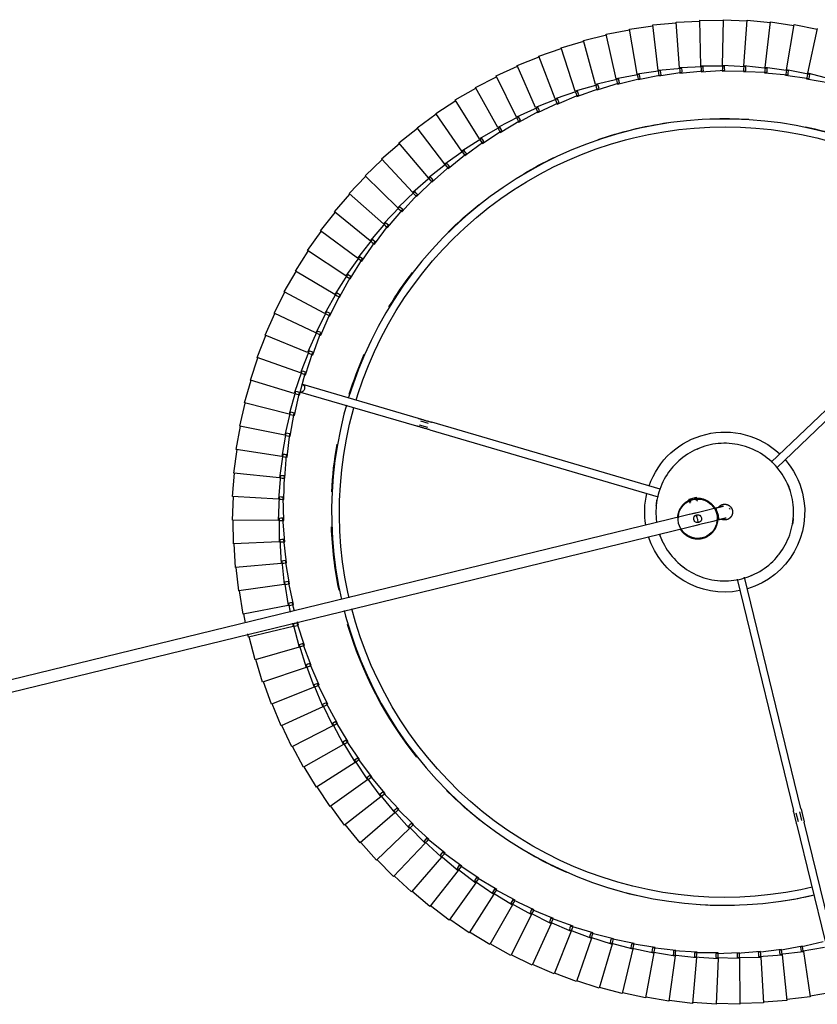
# Model space of a CAD drawing. Header units: millimetres. Extents: x 2868 to 11019, y -1415 to 7989.
# Tile 30 of 83: x 10410 to 10816, y 1608 to 2108. Entities that reach past the tile are written whole.
import ezdxf

# ---------------------------------------------------------------- set-up
doc = ezdxf.new("R2010")
doc.units = ezdxf.units.MM
doc.layers.add('E-LITE-EQPM', color=7, linetype='Continuous', lineweight=20)

# ---------------------------------------------------------------- blocks, each defined once
blk = doc.blocks.new('64314-7L   _Suspended_tensor - 64314-44-7L SAMBA Black_ribbon beige pendant lamp ø450-7L-575794-Planta_PDF Copy 1')
at = {"layer": 'E-LITE-EQPM', "color": 253, "lineweight": 25, "true_color": 0xaaaaaa}
for p, q in [((991.8, 0.32), (979.97, -1.72)), ((995, -22.79), (991.8, 0.32)), ((1003.78, 1.4), (991.87, -0.07)), ((1005.87, -21.84), (1003.78, 1.4)), ((1015.8, 1.89), (1003.83, 1)), ((1016.77, -21.42), (1015.8, 1.89)), ((1027.83, 1.81), (1015.83, 1.5)), ((1027.67, -21.52), (1027.83, 1.81)), ((1039.84, 1.16), (1027.83, 1.42)), ((1038.56, -22.14), (1039.84, 1.16)), ((1051.8, -0.07), (1039.82, 0.76)), ((968.07, -3.54), (956.49, -6.71)), ((973.47, -26.25), (968.07, -3.54)), ((979.89, -1.33), (968.17, -3.93)), ((984.19, -24.26), (979.89, -1.33)), ((1049.41, -23.28), (1051.8, -0.07)), ((1063.69, -1.88), (1051.77, -0.47)), ((1060.19, -24.95), (1063.69, -1.88)), ((1075.48, -4.25), (1063.64, -2.28)), ((944.82, -9.67), (933.59, -13.93)), ((952.37, -31.75), (944.82, -9.67)), ((956.37, -6.33), (944.95, -10.04)), ((962.85, -28.74), (956.37, -6.33)), ((933.44, -13.56), (922.43, -18.36)), ((942.04, -35.25), (933.44, -13.56)), ((922.26, -18), (911.49, -23.31)), ((931.89, -39.25), (922.26, -18)), ((911.3, -22.96), (900.8, -28.79)), ((921.94, -43.73), (911.3, -22.96)), ((972.47, -26.86), (984.19, -24.26)), ((983.17, -24.83), (995, -22.79)), ((983.31, -25.82), (983.17, -24.83)), ((984.26, -24.64), (984.45, -25.63)), ((993.95, -23.31), (1005.87, -21.84)), ((994.04, -24.31), (993.95, -23.31)), ((994.13, -25.3), (994.04, -24.31)), ((1006.12, -24.63), (994.13, -25.3)), ((995.05, -23.18), (995.19, -24.18)), ((995.19, -24.18), (995.38, -25.56)), ((1004.79, -22.31), (1016.77, -21.42)), ((1004.83, -23.31), (1004.79, -22.31)), ((1004.87, -24.31), (1004.83, -23.31)), ((1016.88, -24.21), (1004.87, -24.31)), ((1005.9, -22.23), (1005.99, -23.24)), ((1005.99, -23.24), (1006.12, -24.63)), ((1015.66, -22.84), (1015.67, -21.84)), ((1015.66, -23.83), (1015.66, -22.84)), ((1027.65, -24.31), (1015.66, -23.83)), ((1015.67, -21.84), (1027.67, -21.52)), ((1016.78, -21.81), (1016.82, -22.82)), ((1016.82, -22.82), (1016.88, -24.21)), ((1026.45, -23.88), (1026.5, -22.88)), ((1038.41, -24.93), (1026.45, -23.88)), ((1026.5, -22.88), (1026.56, -21.88)), ((1026.56, -21.88), (1038.56, -22.14)), ((1027.66, -22.92), (1027.65, -24.31)), ((1027.67, -21.91), (1027.66, -22.92)), ((1037.23, -24.44), (1037.33, -23.44)), ((1049.12, -26.06), (1037.23, -24.44)), ((1037.33, -23.44), (1037.43, -22.45)), ((1037.43, -22.45), (1049.41, -23.28)), ((1038.49, -23.54), (1038.41, -24.93)), ((1038.54, -22.53), (1038.49, -23.54)), ((1047.96, -25.51), (1048.11, -24.53)), ((1048.11, -24.53), (1048.26, -23.54)), ((1048.26, -23.54), (1060.19, -24.95)), ((1049.27, -24.67), (1049.12, -26.06)), ((1049.37, -23.67), (1049.27, -24.67)), ((132.84, -29.27), (1007.12, -242.25)), ((900.6, -28.45), (890.39, -34.77)), ((912.22, -48.68), (900.6, -28.45)), ((951.43, -32.46), (962.85, -28.74)), ((961.89, -29.41), (973.47, -26.25)), ((962.12, -30.38), (961.89, -29.41)), ((974.11, -28.96), (962.35, -31.35)), ((962.96, -29.12), (963.24, -30.08)), ((972.66, -27.85), (972.47, -26.86)), ((972.84, -28.83), (972.66, -27.85)), ((984.71, -27.01), (972.84, -28.83)), ((973.56, -26.62), (973.79, -27.6)), ((973.79, -27.6), (974.11, -28.96)), ((983.44, -26.81), (983.31, -25.82)), ((995.38, -25.56), (983.44, -26.81)), ((984.45, -25.63), (984.71, -27.01)), ((1059.77, -27.71), (1047.96, -25.51)), ((1058.64, -27.11), (1058.84, -26.13)), ((1070.32, -29.87), (1058.64, -27.11)), ((1058.84, -26.13), (1059.03, -25.15)), ((1059.03, -25.15), (1070.88, -27.13)), ((1059.98, -26.33), (1059.77, -27.71)), ((1060.13, -25.33), (1059.98, -26.33)), ((890.17, -34.44), (880.28, -41.25)), ((902.75, -54.09), (890.17, -34.44)), ((941.14, -36.01), (952.37, -31.75)), ((953.27, -34.39), (941.79, -37.9)), ((951.71, -33.42), (951.43, -32.46)), ((951.99, -34.38), (951.71, -33.42)), ((963.63, -31.43), (951.99, -34.38)), ((952.49, -32.12), (952.82, -33.07)), ((952.82, -33.07), (953.27, -34.39)), ((962.35, -31.35), (962.12, -30.38)), ((963.24, -30.08), (963.63, -31.43)), ((1056.75, -89.9), (1071.28, -30.24)), ((1075.17, -31.19), (1060.64, -90.84)), ((1005.7, -248.08), (131.95, -35.23)), ((921.12, -44.57), (931.89, -39.25)), ((931.03, -40.05), (942.04, -35.25)), ((931.4, -40.97), (931.03, -40.05)), ((943.07, -37.85), (931.76, -41.9)), ((932.05, -39.6), (932.46, -40.52)), ((941.46, -36.95), (941.14, -36.01)), ((941.79, -37.9), (941.46, -36.95)), ((942.18, -35.61), (942.55, -36.55)), ((942.55, -36.55), (943.07, -37.85)), ((880.04, -40.93), (870.49, -48.2)), ((893.56, -59.95), (880.04, -40.93)), ((911.45, -49.55), (921.94, -43.73)), ((921.54, -45.47), (921.12, -44.57)), ((933.04, -41.79), (921.95, -46.38)), ((922.12, -44.07), (922.58, -44.97)), ((922.58, -44.97), (923.22, -46.21)), ((931.76, -41.9), (931.4, -40.97)), ((932.46, -40.52), (933.04, -41.79)), ((870.24, -47.89), (861.05, -55.62)), ((884.65, -66.25), (870.24, -47.89)), ((902.02, -55), (912.22, -48.68)), ((911.9, -50.44), (911.45, -49.55)), ((923.22, -46.21), (912.36, -51.33)), ((912.42, -49.02), (912.92, -49.89)), ((912.92, -49.89), (913.62, -51.1)), ((921.95, -46.38), (921.54, -45.47)), ((892.86, -60.9), (902.75, -54.09)), ((902.52, -55.87), (902.02, -55)), ((902.96, -54.42), (903.51, -55.27)), ((913.62, -51.1), (903.01, -56.73)), ((912.36, -51.33), (911.9, -50.44)), ((860.78, -55.32), (851.97, -63.48)), ((876.05, -72.96), (860.78, -55.32)), ((884, -67.22), (893.56, -59.95)), ((904.26, -56.44), (893.94, -62.58)), ((903.01, -56.73), (902.52, -55.87)), ((903.51, -55.27), (904.26, -56.44)), ((851.69, -63.2), (843.28, -71.77)), ((867.79, -80.08), (851.69, -63.2)), ((895.17, -62.23), (885.16, -68.85)), ((893.4, -61.74), (892.86, -60.9)), ((893.94, -62.58), (893.4, -61.74)), ((893.78, -60.27), (894.36, -61.09)), ((894.36, -61.09), (895.17, -62.23)), ((875.46, -73.97), (884.65, -66.25)), ((886.37, -68.44), (876.69, -75.54)), ((884.58, -68.04), (884, -67.22)), ((885.16, -68.85), (884.58, -68.04)), ((884.89, -66.55), (885.51, -67.34)), ((885.51, -67.34), (886.37, -68.44)), ((842.98, -71.5), (835, -80.46)), ((859.88, -87.59), (842.98, -71.5)), ((867.24, -81.12), (876.05, -72.96)), ((877.88, -75.07), (868.55, -82.63)), ((876.07, -74.75), (875.46, -73.97)), ((876.69, -75.54), (876.07, -74.75)), ((876.31, -73.25), (876.97, -74.02)), ((876.97, -74.02), (877.88, -75.07)), ((859.38, -88.65), (867.79, -80.08)), ((834.69, -80.21), (827.14, -89.54)), ((852.34, -95.47), (834.69, -80.21)), ((869.72, -82.1), (860.76, -90.1)), ((867.9, -81.87), (867.24, -81.12)), ((868.55, -82.63), (867.9, -81.87)), ((868.06, -80.36), (868.76, -81.09)), ((868.76, -81.09), (869.72, -82.1)), ((826.82, -89.3), (819.73, -98.99)), ((845.18, -103.7), (826.82, -89.3)), ((851.89, -96.55), (859.88, -87.59)), ((861.9, -89.52), (853.34, -97.93)), ((860.07, -89.37), (859.38, -88.65)), ((860.76, -90.1), (860.07, -89.37)), ((860.16, -87.86), (860.89, -88.55)), ((860.89, -88.55), (861.9, -89.52)), ((1056.41, -95.5), (1057.49, -91.07)), ((1059.4, -91.7), (1058.36, -95.98)), ((819.4, -98.77), (812.78, -108.79)), ((838.43, -112.27), (819.4, -98.77)), ((844.79, -104.81), (852.34, -95.47)), ((854.45, -97.3), (846.3, -106.11)), ((852.62, -97.24), (851.89, -96.55)), ((853.34, -97.93), (852.62, -97.24)), ((852.63, -95.72), (853.4, -96.38)), ((853.4, -96.38), (854.45, -97.3)), ((1026.44, -214.31), (1055.08, -96.77)), ((1058.96, -97.71), (1030.31, -215.34)), ((838.09, -113.39), (845.18, -103.7)), ((845.55, -105.46), (844.79, -104.81)), ((845.49, -103.94), (846.28, -104.56)), ((846.28, -104.56), (847.38, -105.43)), ((812.44, -108.58), (806.31, -118.9)), ((832.1, -121.15), (812.44, -108.58)), ((847.38, -105.43), (839.66, -114.62)), ((846.3, -106.11), (845.55, -105.46)), ((831.82, -122.29), (838.43, -112.27)), ((840.71, -113.89), (833.44, -123.44)), ((838.88, -114.01), (838.09, -113.39)), ((838.75, -112.49), (839.57, -113.08)), ((839.66, -114.62), (838.88, -114.01)), ((839.57, -113.08), (840.71, -113.89)), ((805.96, -118.71), (800.34, -129.32)), ((826.2, -130.32), (805.96, -118.71)), ((825.97, -131.47), (832.1, -121.15)), ((834.45, -122.65), (827.65, -132.55)), ((832.63, -122.86), (831.82, -122.29)), ((832.1, -121.15), (833.28, -121.9)), ((833.44, -123.44), (832.63, -122.86)), ((833.28, -121.9), (834.45, -122.65)), ((799.98, -129.14), (794.87, -140.01)), ((820.75, -139.77), (799.98, -129.14)), ((820.58, -140.93), (826.2, -130.32)), ((828.63, -131.71), (822.31, -141.92)), ((826.81, -132.01), (825.97, -131.47)), ((826.54, -130.52), (827.41, -131.02)), ((827.65, -132.55), (826.81, -132.01)), ((827.41, -131.02), (828.63, -131.71)), ((794.5, -139.85), (789.92, -150.95)), ((815.76, -149.47), (794.5, -139.85)), ((815.64, -150.64), (820.75, -139.77)), ((821.1, -139.95), (821.99, -140.41)), ((823.24, -141.04), (817.42, -151.55)), ((821.44, -141.43), (820.58, -140.93)), ((822.31, -141.92), (821.44, -141.43)), ((821.99, -140.41), (823.24, -141.04)), ((811.18, -160.57), (815.76, -149.47)), ((816.11, -149.63), (817.03, -150.05)), ((817.03, -150.05), (818.3, -150.62)), ((789.54, -150.81), (785.5, -162.11)), ((811.24, -159.4), (789.54, -150.81)), ((818.3, -150.62), (812.99, -161.39)), ((816.53, -151.09), (815.64, -150.64)), ((817.42, -151.55), (816.53, -151.09)), ((807.19, -170.7), (811.24, -159.4)), ((811.6, -159.54), (812.54, -159.91)), ((812.54, -159.91), (813.84, -160.42)), ((785.12, -161.99), (781.62, -173.48)), ((807.2, -169.53), (785.12, -161.99)), ((813.84, -160.42), (809.05, -171.43)), ((812.09, -160.98), (811.18, -160.57)), ((812.99, -161.39), (812.09, -160.98)), ((803.7, -181.01), (807.2, -169.53)), ((807.57, -169.65), (808.52, -169.98)), ((808.52, -169.98), (809.85, -170.43)), ((781.23, -173.37), (778.29, -185.02)), ((803.65, -179.84), (781.23, -173.37)), ((809.85, -170.43), (805.59, -181.66)), ((808.12, -171.07), (807.19, -170.7)), ((809.05, -171.43), (808.12, -171.07)), ((800.71, -191.48), (803.65, -179.84)), ((804.03, -179.95), (805, -180.23)), ((805, -180.23), (806.34, -180.62)), ((777.9, -184.93), (777.58, -186.52)), ((800.61, -190.31), (777.9, -184.93)), ((806.34, -180.62), (802.63, -192.04)), ((804.65, -181.34), (803.7, -181.01)), ((805.59, -181.66), (804.65, -181.34)), ((800.26, -192.03), (800.61, -190.31)), ((776.45, -192.13), (775.52, -196.7)), ((801.67, -191.76), (800.71, -191.48)), ((800.98, -190.4), (801.96, -190.64)), ((802.63, -192.04), (801.67, -191.76)), ((801.96, -190.64), (803.32, -190.96)), ((803.32, -190.96), (802.86, -192.67)), ((775.13, -196.63), (773.31, -208.5)), ((798.06, -200.92), (775.13, -196.63)), ((798.23, -202.08), (799.12, -197.65)), ((801.35, -198.19), (800.17, -202.54)), ((796.25, -212.79), (798.06, -200.92)), ((800.81, -201.43), (798.21, -213.16)), ((799.2, -202.31), (798.23, -202.08)), ((798.45, -200.99), (799.44, -201.18)), ((800.17, -202.54), (799.2, -202.31)), ((799.44, -201.18), (800.81, -201.43)), ((772.92, -208.46), (771.68, -220.4)), ((796.03, -211.64), (772.92, -208.46)), ((794.79, -223.58), (796.03, -211.64)), ((797.23, -212.97), (796.25, -212.79)), ((796.42, -211.69), (797.42, -211.83)), ((798.8, -212.02), (796.77, -223.85)), ((798.21, -213.16), (797.23, -212.97)), ((797.42, -211.83), (798.8, -212.02)), ((771.28, -220.37), (770.61, -232.36)), ((794.52, -222.44), (771.28, -220.37)), ((793.85, -234.43), (794.52, -222.44)), ((795.78, -223.72), (794.79, -223.58)), ((794.91, -222.47), (795.91, -222.56)), ((796.77, -223.85), (795.78, -223.72)), ((797.3, -222.69), (795.84, -234.6)), ((795.91, -222.56), (797.3, -222.69)), ((770.21, -232.35), (770.12, -244.36)), ((793.53, -233.3), (770.21, -232.35)), ((793.44, -245.31), (793.53, -233.3)), ((794.85, -234.52), (793.85, -234.43)), ((793.92, -233.32), (794.92, -233.36)), ((795.84, -234.6), (794.85, -234.52)), ((794.92, -233.36), (796.32, -233.42)), ((796.32, -233.42), (795.43, -245.39)), ((793.06, -244.2), (769.72, -244.37)), ((769.72, -244.37), (770.21, -256.37)), ((793.54, -256.2), (793.06, -244.2)), ((794.44, -245.35), (793.44, -245.31)), ((793.45, -244.2), (794.45, -244.19)), ((795.43, -245.39), (794.44, -245.35)), ((794.45, -244.19), (795.85, -244.18)), ((795.85, -244.18), (795.54, -256.18)), ((793.11, -255.11), (769.81, -256.4)), ((794.17, -267.06), (793.11, -255.11)), ((793.5, -255.08), (794.51, -255.03)), ((794.51, -255.03), (795.9, -254.95)), ((795.9, -254.95), (796.17, -266.95)), ((1001.93, -255.12), (1002.42, -253.11)), ((1001.93, -255.12), (1003.87, -255.59)), ((1002.42, -255.24), (1002.81, -253.62)), ((1005.32, -255.95), (1005.72, -254.33)), ((1006.31, -254.05), (1005.81, -256.07)), ((769.81, -256.4), (770.88, -268.36)), ((794.54, -256.19), (793.54, -256.2)), ((795.54, -256.18), (794.54, -256.19)), ((870.14, -290.34), (986.39, -256.32)), ((987.35, -260.21), (871.26, -294.18)), ((1003.87, -255.59), (1005.81, -256.07)), ((793.69, -266), (770.48, -268.4)), ((770.48, -268.4), (772.11, -280.3)), ((795.32, -277.89), (793.69, -266)), ((794.07, -265.96), (795.08, -265.85)), ((795.17, -267.01), (794.17, -267.06)), ((795.08, -265.85), (796.47, -265.71)), ((796.17, -266.95), (795.17, -267.01)), ((796.47, -265.71), (797.31, -277.69)), ((1131.39, -357.58), (1043.77, -273.88)), ((1046.6, -271.05), (1134.15, -354.69)), ((794.79, -276.85), (771.72, -280.37)), ((771.72, -280.37), (773.92, -292.17)), ((796.99, -288.65), (794.79, -276.85)), ((795.17, -276.79), (796.17, -276.64)), ((796.32, -277.79), (795.32, -277.89)), ((796.17, -276.64), (797.55, -276.43)), ((797.31, -277.69), (796.32, -277.79)), ((797.55, -276.43), (798.96, -288.35)), ((796.41, -287.64), (773.53, -292.26)), ((799.17, -299.32), (796.41, -287.64)), ((796.79, -287.56), (797.78, -287.36)), ((797.98, -288.5), (796.99, -288.65)), ((797.78, -287.36), (799.14, -287.08)), ((798.96, -288.35), (797.98, -288.5)), ((799.14, -287.08), (801.13, -298.92)), ((773.53, -292.26), (776.3, -303.94)), ((804.42, -309.57), (863.35, -292.32)), ((864.69, -292.97), (868.94, -291.73)), ((869.5, -293.65), (865.54, -294.81)), ((798.54, -298.33), (775.92, -304.05)), ((801.87, -309.87), (798.54, -298.33)), ((798.92, -298.24), (799.9, -297.99)), ((800.15, -299.12), (799.17, -299.32)), ((799.9, -297.99), (801.25, -297.65)), ((801.13, -298.92), (800.15, -299.12)), ((801.25, -297.65), (803.8, -309.38)), ((864.47, -296.16), (805.54, -313.4)), ((775.92, -304.05), (779.24, -315.58)), ((801.19, -308.91), (778.86, -315.71)), ((805.06, -320.28), (801.19, -308.91)), ((801.56, -308.8), (802.52, -308.51)), ((802.83, -309.62), (801.87, -309.87)), ((802.52, -308.51), (803.86, -308.1)), ((803.8, -309.38), (802.83, -309.62)), ((803.86, -308.1), (806.97, -319.7)), ((778.86, -315.71), (782.74, -327.07)), ((804.34, -319.35), (782.37, -327.21)), ((808.75, -330.52), (804.34, -319.35)), ((804.7, -319.22), (805.65, -318.88)), ((806.02, -319.99), (805.06, -320.28)), ((805.65, -318.88), (806.97, -318.41)), ((806.97, -319.7), (806.02, -319.99)), ((806.97, -318.41), (810.63, -329.85)), ((782.37, -327.21), (786.78, -338.38)), ((807.99, -329.63), (786.42, -338.54)), ((812.93, -340.57), (807.99, -329.63)), ((808.34, -329.49), (809.28, -329.1)), ((809.69, -330.18), (808.75, -330.52)), ((809.28, -329.1), (810.57, -328.57)), ((810.63, -329.85), (809.69, -330.18)), ((810.57, -328.57), (814.78, -339.81)), ((786.42, -338.54), (791.36, -349.48)), ((812.12, -339.73), (791.01, -349.65)), ((817.59, -350.42), (812.12, -339.73)), ((812.47, -339.56), (813.39, -339.13)), ((813.86, -340.19), (812.93, -340.57)), ((813.39, -339.13), (814.65, -338.54)), ((814.78, -339.81), (813.86, -340.19)), ((814.65, -338.54), (819.4, -349.57)), ((791.01, -349.65), (796.47, -360.34)), ((816.74, -349.61), (796.13, -360.54)), ((822.71, -360.02), (816.74, -349.61)), ((817.08, -349.43), (817.97, -348.95)), ((818.49, -349.99), (817.59, -350.42)), ((817.97, -348.95), (819.21, -348.3)), ((819.4, -349.57), (818.49, -349.99)), ((819.21, -348.3), (824.48, -359.09)), ((796.13, -360.54), (802.1, -370.95)), ((821.83, -359.26), (801.76, -371.16)), ((828.29, -369.37), (821.83, -359.26)), ((822.16, -359.06), (823.03, -358.54)), ((823.6, -359.55), (822.71, -360.02)), ((823.03, -358.54), (824.23, -357.83)), ((824.48, -359.09), (823.6, -359.55)), ((824.23, -357.83), (830.01, -368.35)), ((827.37, -368.65), (807.9, -381.51)), ((834.32, -378.44), (827.37, -368.65)), ((827.69, -368.44), (828.54, -367.88)), ((829.15, -368.86), (828.29, -369.37)), ((828.54, -367.88), (829.7, -367.11)), ((830.01, -368.35), (829.15, -368.86)), ((829.7, -367.11), (835.98, -377.34)), ((801.76, -371.16), (808.23, -381.28)), ((833.36, -377.77), (814.53, -391.54)), ((840.77, -387.22), (833.36, -377.77)), ((833.67, -377.54), (834.49, -376.94)), ((835.15, -377.89), (834.32, -378.44)), ((834.49, -376.94), (835.61, -376.12)), ((835.98, -377.34), (835.15, -377.89)), ((835.61, -376.12), (842.38, -386.04)), ((807.9, -381.51), (814.84, -391.3)), ((840.86, -385.71), (841.95, -384.83)), ((841.95, -384.83), (849.18, -394.41)), ((839.78, -386.58), (821.63, -401.25)), ((847.63, -395.67), (839.78, -386.58)), ((840.08, -386.34), (840.86, -385.71)), ((841.57, -386.63), (840.77, -387.22)), ((842.38, -386.04), (841.57, -386.63)), ((814.53, -391.54), (821.93, -400.99)), ((846.61, -395.08), (829.19, -410.6)), ((854.89, -403.78), (846.61, -395.08)), ((846.9, -394.83), (847.65, -394.16)), ((848.41, -395.04), (847.63, -395.67)), ((847.65, -394.16), (848.7, -393.23)), ((849.18, -394.41), (848.41, -395.04)), ((848.7, -393.23), (856.38, -402.45)), ((821.63, -401.25), (829.48, -410.33)), ((853.85, -403.25), (837.19, -419.58)), ((862.53, -411.53), (853.85, -403.25)), ((854.12, -402.97), (854.84, -402.27)), ((854.84, -402.27), (855.84, -401.29)), ((855.64, -403.12), (854.89, -403.78)), ((856.38, -402.45), (855.64, -403.12)), ((855.84, -401.29), (863.96, -410.14)), ((829.19, -410.6), (837.47, -419.3)), ((861.73, -410.77), (862.41, -410.03)), ((862.41, -410.03), (863.36, -409)), ((863.96, -410.14), (863.25, -410.84)), ((863.36, -409), (871.9, -417.45)), ((861.46, -411.05), (845.61, -428.17)), ((870.54, -418.91), (861.46, -411.05)), ((863.25, -410.84), (862.53, -411.53)), ((837.19, -419.58), (845.87, -427.87)), ((869.45, -418.48), (854.43, -436.34)), ((878.89, -425.9), (869.45, -418.48)), ((869.7, -418.19), (870.35, -417.41)), ((870.35, -417.41), (871.25, -416.34)), ((871.22, -418.18), (870.54, -418.91)), ((871.9, -417.45), (871.22, -418.18)), ((871.25, -416.34), (880.18, -424.37)), ((877.78, -425.52), (863.64, -444.08)), ((887.57, -432.48), (877.78, -425.52)), ((878.02, -425.21), (878.63, -424.41)), ((878.63, -424.41), (879.47, -423.3)), ((879.53, -425.14), (878.89, -425.9)), ((879.47, -423.3), (888.78, -430.89)), ((880.18, -424.37), (879.53, -425.14)), ((845.61, -428.17), (854.68, -436.03)), ((887.23, -431), (888.03, -429.85)), ((888.03, -429.85), (897.68, -436.99)), ((886.44, -432.15), (873.21, -451.37)), ((896.55, -438.63), (886.44, -432.15)), ((886.66, -431.83), (887.23, -431)), ((888.17, -431.68), (887.57, -432.48)), ((888.78, -430.89), (888.17, -431.68)), ((854.43, -436.34), (863.88, -443.76)), ((895.41, -438.36), (883.11, -458.19)), ((905.82, -444.34), (895.41, -438.36)), ((895.61, -438.03), (896.15, -437.17)), ((896.15, -437.17), (896.88, -435.99)), ((897.12, -437.81), (896.55, -438.63)), ((896.88, -435.99), (906.87, -442.65)), ((897.68, -436.99), (897.12, -437.81)), ((863.64, -444.08), (873.43, -451.04)), ((904.67, -444.13), (893.34, -464.53)), ((915.35, -449.61), (904.67, -444.13)), ((904.85, -443.79), (905.34, -442.91)), ((905.34, -442.91), (906.02, -441.69)), ((906.34, -443.5), (905.82, -444.34)), ((906.02, -441.69), (916.32, -447.86)), ((906.87, -442.65), (906.34, -443.5)), ((914.19, -449.45), (903.85, -470.37)), ((925.12, -454.41), (914.19, -449.45)), ((914.36, -449.1), (914.81, -448.2)), ((914.81, -448.2), (915.43, -446.94)), ((915.83, -448.74), (915.35, -449.61)), ((915.43, -446.94), (926.01, -452.62)), ((916.32, -447.86), (915.83, -448.74)), ((873.21, -451.37), (883.32, -457.85)), ((923.95, -454.3), (914.63, -475.7)), ((935.11, -458.73), (923.95, -454.3)), ((924.11, -453.95), (924.51, -453.02)), ((924.51, -453.02), (925.07, -451.74)), ((925.07, -451.74), (935.91, -456.9)), ((925.56, -453.51), (925.12, -454.41)), ((926.01, -452.62), (925.56, -453.51)), ((883.11, -458.19), (893.52, -464.18)), ((933.94, -458.69), (925.66, -480.5)), ((945.3, -462.57), (933.94, -458.69)), ((934.08, -458.32), (934.44, -457.38)), ((934.44, -457.38), (934.93, -456.07)), ((934.93, -456.07), (946.01, -460.71)), ((935.51, -457.82), (935.11, -458.73)), ((935.91, -456.9), (935.51, -457.82)), ((944.56, -461.25), (945, -459.93)), ((945, -459.93), (956.28, -464.02)), ((946.01, -460.71), (945.66, -461.64)), ((893.34, -464.53), (904.02, -470.01)), ((944.13, -462.58), (936.9, -484.77)), ((955.66, -465.92), (944.13, -462.58)), ((944.25, -462.21), (944.56, -461.25)), ((945.66, -461.64), (945.3, -462.57)), ((954.6, -465.61), (954.86, -464.64)), ((954.86, -464.64), (955.23, -463.29)), ((955.23, -463.29), (966.7, -466.84)), ((955.97, -464.97), (955.66, -465.92)), ((956.28, -464.02), (955.97, -464.97)), ((903.85, -470.37), (914.79, -475.33)), ((954.49, -465.99), (948.34, -488.49)), ((966.17, -468.76), (954.49, -465.99)), ((965.01, -468.89), (959.94, -491.66)), ((976.81, -471.1), (965.01, -468.89)), ((965.09, -468.51), (965.31, -467.52)), ((965.31, -467.52), (965.61, -466.16)), ((965.61, -466.16), (977.24, -469.15)), ((966.44, -467.8), (966.17, -468.76)), ((966.7, -466.84), (966.44, -467.8)), ((975.71, -470.9), (975.89, -469.9)), ((975.89, -469.9), (976.12, -468.53)), ((976.12, -468.53), (987.88, -470.96)), ((977.02, -470.13), (976.81, -471.1)), ((977.24, -469.15), (977.02, -470.13)), ((986.56, -471.77), (986.73, -470.39)), ((986.73, -470.39), (998.6, -472.25)), ((1051.15, -470.74), (1063.06, -469.16)), ((1051.38, -472.12), (1051.15, -470.74)), ((1061.79, -469), (1073.6, -466.85)), ((1062.08, -470.36), (1061.79, -469)), ((1062.29, -471.35), (1062.08, -470.36)), ((1074.02, -468.8), (1062.38, -471.73)), ((1063.06, -469.16), (1063.22, -470.14)), ((1063.22, -470.14), (1063.39, -471.13)), ((914.63, -475.7), (925.79, -480.12)), ((975.65, -471.28), (971.68, -494.27)), ((987.54, -472.93), (975.65, -471.28)), ((986.39, -473.16), (983.53, -496.32)), ((986.39, -473.16), (986.56, -471.77)), ((998.35, -474.23), (986.39, -473.16)), ((987.71, -471.94), (987.54, -472.93)), ((987.88, -470.96), (987.71, -471.94)), ((997.21, -474.52), (995.47, -497.79)), ((1009.21, -475.02), (997.21, -474.52)), ((997.24, -474.13), (997.32, -473.13)), ((997.32, -473.13), (997.42, -471.74)), ((997.42, -471.74), (1009.36, -473.03)), ((998.47, -473.24), (998.35, -474.23)), ((998.6, -472.25), (998.47, -473.24)), ((1008.09, -475.36), (1007.46, -498.69)), ((1020.1, -475.29), (1008.09, -475.36)), ((1008.1, -474.97), (1008.13, -473.97)), ((1008.13, -473.97), (1008.16, -472.57)), ((1008.16, -472.57), (1020.15, -473.29)), ((1009.28, -474.03), (1009.21, -475.02)), ((1009.36, -473.03), (1009.28, -474.03)), ((1018.93, -472.89), (1030.94, -473.03)), ((1018.96, -474.28), (1018.93, -472.89)), ((1018.98, -475.29), (1018.96, -474.28)), ((1030.98, -475.03), (1018.99, -475.68)), ((1018.99, -475.68), (1019.49, -499.01)), ((1020.12, -474.29), (1020.1, -475.29)), ((1020.15, -473.29), (1020.12, -474.29)), ((1029.7, -472.69), (1041.7, -472.26)), ((1029.8, -474.08), (1029.7, -472.69)), ((1029.87, -475.09), (1029.8, -474.08)), ((1041.84, -474.25), (1029.9, -475.48)), ((1029.9, -475.48), (1031.51, -498.75)), ((1030.94, -473.03), (1030.96, -474.03)), ((1030.96, -474.03), (1030.98, -475.03)), ((1040.45, -471.97), (1052.42, -470.96)), ((1040.62, -473.36), (1040.45, -471.97)), ((1040.73, -474.36), (1040.62, -473.36)), ((1052.65, -472.95), (1040.78, -474.75)), ((1040.78, -474.75), (1043.51, -497.92)), ((1041.7, -472.26), (1041.77, -473.25)), ((1041.77, -473.25), (1041.84, -474.25)), ((1051.61, -473.5), (1051.38, -472.12)), ((1063.39, -471.13), (1051.61, -473.5)), ((1051.61, -473.5), (1055.45, -496.51)), ((1052.42, -470.96), (1052.53, -471.96)), ((1052.53, -471.96), (1052.65, -472.95)), ((1062.38, -471.73), (1067.32, -494.53)), ((925.66, -480.5), (937.02, -484.39)), ((936.9, -484.77), (948.44, -488.11)), ((948.34, -488.49), (960.02, -491.27)), ((959.94, -491.66), (971.74, -493.88)), ((971.68, -494.27), (983.58, -495.92)), ((1055.45, -496.51), (1067.23, -494.14)), ((983.53, -496.32), (995.49, -497.39)), ((995.47, -497.79), (1007.47, -498.29)), ((1007.46, -498.69), (1019.47, -498.61)), ((1019.49, -499.01), (1031.48, -498.36)), ((1031.51, -498.75), (1043.46, -497.52)), ((1043.51, -497.92), (1055.38, -496.12))]:
    blk.add_line(p, q, dxfattribs=at)
at = {"layer": 'E-LITE-EQPM', "color": 253, "lineweight": 25, "true_color": 0xaaaaaa, "flags": 128}
for points in [[(826.58, -198.44), (827.32, -195.53), (829.59, -187.86), (832.17, -180.28), (835.05, -172.82), (838.23, -165.48), (841.69, -158.27), (845.44, -151.21), (849.47, -144.3), (853.78, -137.55), (858.35, -130.99), (863.18, -124.61), (868.26, -118.43), (873.58, -112.46), (879.14, -106.71), (884.92, -101.18), (890.92, -95.89), (897.13, -90.85), (903.53, -86.05), (910.12, -81.52), (916.89, -77.25), (923.82, -73.26), (930.91, -69.55), (938.13, -66.12), (945.49, -62.98), (952.97, -60.15), (960.56, -57.61), (968.24, -55.38), (976.01, -53.46), (983.84, -51.85), (991.74, -50.55), (999.68, -49.57), (1007.65, -48.91), (1015.64, -48.57), (1023.64, -48.55), (1031.63, -48.85), (1039.61, -49.47), (1047.55, -50.4), (1055.45, -51.66), (1063.3, -53.23), (1065.62, -53.77)], [(1064.67, -57.67), (1058.9, -56.39), (1051.19, -54.99), (1043.43, -53.91), (1035.62, -53.13), (1027.8, -52.67), (1019.96, -52.52), (1012.12, -52.69), (1004.3, -53.16), (996.5, -53.96), (988.74, -55.06), (981.03, -56.47), (973.38, -58.19), (965.81, -60.21), (958.32, -62.54), (950.93, -65.16), (943.65, -68.07), (936.5, -71.28), (929.48, -74.76), (922.6, -78.53), (915.88, -82.57), (909.33, -86.87), (902.96, -91.43), (896.77, -96.25), (890.78, -101.3), (884.99, -106.59), (879.43, -112.11), (874.08, -117.85), (868.98, -123.8), (864.11, -129.94), (859.49, -136.28), (855.13, -142.79), (851.04, -149.48), (847.21, -156.32), (843.66, -163.31), (840.4, -170.44), (837.42, -177.69), (834.73, -185.05), (832.34, -192.52), (830.45, -199.38)], [(1056.75, -89.9), (1056.68, -90.18), (1056.61, -90.47), (1056.54, -90.77), (1056.46, -91.08), (1056.38, -91.4), (1056.3, -91.73), (1056.22, -92.06), (1056.14, -92.41), (1056.05, -92.76), (1055.97, -93.11), (1055.88, -93.48), (1055.79, -93.84), (1055.7, -94.22), (1055.6, -94.59), (1055.51, -94.97), (1055.42, -95.36), (1055.32, -95.74), (1055.23, -96.13), (1055.14, -96.52), (1055.08, -96.77)], [(1058.96, -97.71), (1059.06, -97.32), (1059.15, -96.94), (1059.25, -96.55), (1059.34, -96.16), (1059.43, -95.78), (1059.52, -95.4), (1059.62, -95.03), (1059.71, -94.66), (1059.8, -94.29), (1059.88, -93.93), (1059.97, -93.57), (1060.05, -93.23), (1060.14, -92.88), (1060.22, -92.55), (1060.3, -92.23), (1060.38, -91.91), (1060.45, -91.6), (1060.52, -91.31), (1060.59, -91.02), (1060.64, -90.84)], [(827.75, -302.89), (826.48, -298.35), (824.64, -290.57), (823.12, -282.71), (821.91, -274.81), (821.02, -266.86), (820.44, -258.88), (820.19, -250.88), (820.25, -242.89), (820.64, -234.9), (821.34, -226.93), (822.36, -218.99), (823.7, -211.11), (825.2, -204)], [(829.11, -204.95), (828.47, -207.71), (826.99, -215.41), (825.82, -223.16), (824.96, -230.95), (824.42, -238.77), (824.18, -246.61), (824.26, -254.44), (824.66, -262.27), (825.36, -270.08), (826.38, -277.85), (827.71, -285.58), (829.35, -293.25), (831.29, -300.84), (831.57, -301.79)], [(987, -237.35), (987.21, -236.72), (987.71, -235.41), (988.26, -234.12), (988.86, -232.86), (989.51, -231.62), (990.21, -230.41), (990.96, -229.22), (991.76, -228.07), (992.6, -226.95), (993.48, -225.87), (994.41, -224.82), (995.38, -223.81), (996.39, -222.83), (997.43, -221.9), (998.51, -221.02), (999.63, -220.17), (1000.78, -219.37), (1001.96, -218.62), (1003.17, -217.92), (1004.41, -217.26), (1005.67, -216.66), (1006.96, -216.1), (1008.26, -215.6), (1009.59, -215.15), (1010.93, -214.75), (1012.29, -214.41), (1013.66, -214.12), (1015.04, -213.89), (1016.43, -213.71), (1017.82, -213.59), (1019.22, -213.53), (1020.62, -213.52), (1022.02, -213.56), (1023.42, -213.66), (1024.81, -213.82), (1026.19, -214.04), (1027.56, -214.3), (1028.93, -214.63), (1030.27, -215), (1031.61, -215.44), (1032.92, -215.92), (1034.21, -216.46), (1035.48, -217.04), (1036.73, -217.68), (1037.95, -218.37), (1039.14, -219.1), (1040.3, -219.88), (1041.43, -220.71), (1042.53, -221.59), (1043.58, -222.5), (1044.61, -223.46), (1045.59, -224.46), (1046.53, -225.49), (1047.43, -226.56), (1047.9, -227.16)], [(1047.9, -227.16), (1048.73, -228.28), (1049.51, -229.44), (1050.25, -230.63), (1050.94, -231.85), (1051.59, -233.09), (1052.18, -234.36), (1052.72, -235.65), (1053.21, -236.96), (1053.64, -238.3), (1054.02, -239.64), (1054.35, -241), (1054.62, -242.38), (1054.84, -243.76), (1055.01, -245.15), (1055.11, -246.55), (1055.16, -247.94), (1055.16, -249.34), (1055.1, -250.74), (1054.98, -252.14), (1054.81, -253.53), (1054.58, -254.91), (1054.29, -256.28), (1053.96, -257.64), (1053.57, -258.98), (1053.12, -260.31), (1052.62, -261.62), (1052.07, -262.9), (1051.47, -264.17), (1050.82, -265.41), (1050.12, -266.62), (1049.37, -267.8), (1048.58, -268.96), (1047.74, -270.08), (1046.85, -271.16), (1045.93, -272.21), (1044.96, -273.22), (1043.95, -274.19), (1042.9, -275.12), (1041.82, -276.01), (1040.7, -276.85), (1039.55, -277.65), (1038.37, -278.41), (1037.16, -279.11), (1035.93, -279.76), (1034.66, -280.37), (1033.38, -280.92), (1032.07, -281.43), (1030.75, -281.88), (1029.4, -282.27), (1028.05, -282.62), (1026.68, -282.9), (1025.3, -283.14), (1023.91, -283.31), (1022.51, -283.43), (1021.11, -283.5), (1019.71, -283.51), (1018.32, -283.46), (1016.92, -283.36), (1015.53, -283.2), (1014.14, -282.99), (1012.77, -282.72), (1011.41, -282.4), (1010.06, -282.02), (1008.73, -281.59), (1007.41, -281.11), (1006.12, -280.57), (1004.85, -279.98), (1003.6, -279.35), (1002.38, -278.66), (1001.19, -277.92), (1000.03, -277.14), (998.9, -276.31), (997.81, -275.44), (996.75, -274.53), (995.73, -273.57), (994.75, -272.57), (993.8, -271.54), (992.91, -270.46), (992.44, -269.87)], [(997.47, -240.06), (997.69, -239.7), (997.91, -239.36), (998.15, -239.02), (998.4, -238.7), (998.67, -238.38), (998.94, -238.08), (999.23, -237.79), (999.53, -237.51), (999.85, -237.24), (1000.17, -236.98), (1000.5, -236.74), (1000.84, -236.51), (1001.19, -236.29), (1001.55, -236.09), (1001.92, -235.9), (1002.29, -235.73), (1002.67, -235.57), (1003.06, -235.43), (1003.45, -235.31), (1003.85, -235.19), (1004.25, -235.1), (1004.65, -235.02), (1005.06, -234.96), (1005.47, -234.91), (1005.88, -234.88), (1006.29, -234.87), (1006.7, -234.87), (1007.11, -234.89), (1007.52, -234.93), (1007.93, -234.98), (1008.34, -235.05), (1008.74, -235.14), (1009.14, -235.24), (1009.53, -235.35), (1009.92, -235.49), (1010.31, -235.64), (1010.69, -235.8), (1011.06, -235.98), (1011.42, -236.17), (1011.78, -236.38), (1012.12, -236.6), (1012.46, -236.83), (1012.79, -237.08), (1013.11, -237.34), (1013.41, -237.62), (1013.71, -237.9), (1013.99, -238.2), (1014.27, -238.51), (1014.53, -238.83), (1014.77, -239.16), (1015.01, -239.5), (1015.23, -239.85), (1015.43, -240.2), (1015.62, -240.57), (1015.8, -240.94), (1015.96, -241.32), (1016.11, -241.7), (1016.24, -242.1), (1016.35, -242.49), (1016.45, -242.89), (1016.53, -243.29), (1016.6, -243.7), (1016.65, -244.11), (1016.69, -244.52)], [(992.44, -269.87), (991.61, -268.74), (990.82, -267.59), (990.08, -266.4), (989.39, -265.18), (988.75, -263.93), (988.16, -262.67), (987.62, -261.37), (987.13, -260.06), (986.69, -258.73), (986.31, -257.39), (985.98, -256.02), (985.71, -254.65), (985.49, -253.27), (985.33, -251.88), (985.22, -250.48), (985.17, -249.08), (985.18, -247.68), (985.24, -246.28), (985.36, -244.89), (985.53, -243.5)], [(1003.63, -241.4), (1008.92, -242.69), (1014.23, -243.98), (1016.88, -244.63)], [(1016.88, -244.63), (1017.1, -244.68), (1017.32, -244.73), (1017.54, -244.78), (1017.75, -244.84), (1017.95, -244.89), (1018.15, -244.94), (1018.35, -244.98), (1018.54, -245.03), (1018.72, -245.07), (1018.9, -245.12), (1019.08, -245.16), (1019.24, -245.2), (1019.4, -245.24), (1019.55, -245.28), (1019.7, -245.31), (1019.84, -245.35), (1019.97, -245.38), (1020.09, -245.41), (1020.2, -245.43), (1020.31, -245.46), (1020.41, -245.48), (1020.5, -245.51), (1020.58, -245.53), (1020.65, -245.54), (1020.71, -245.56), (1020.76, -245.57), (1020.81, -245.58), (1020.84, -245.59), (1020.87, -245.6), (1020.88, -245.6), (1020.89, -245.6)], [(1023.34, -246.07), (1023.24, -245.95), (1023.13, -245.83), (1023.02, -245.71), (1022.91, -245.6), (1022.79, -245.49), (1022.67, -245.39), (1022.54, -245.29), (1022.41, -245.2), (1022.27, -245.11), (1022.14, -245.03), (1021.99, -244.96), (1021.85, -244.89), (1021.7, -244.82), (1021.56, -244.76), (1021.4, -244.71), (1021.25, -244.66), (1021.1, -244.62), (1020.94, -244.59), (1020.78, -244.56), (1020.62, -244.54), (1020.46, -244.52), (1020.31, -244.52), (1020.15, -244.51), (1019.99, -244.52), (1019.83, -244.53), (1019.67, -244.55), (1019.51, -244.57), (1019.35, -244.6), (1019.2, -244.63), (1019.04, -244.68), (1018.89, -244.72), (1018.74, -244.78), (1018.59, -244.84), (1018.44, -244.9), (1018.3, -244.98)], [(1002.14, -254.53), (1001.77, -254.35), (1001.4, -254.16), (1001.05, -253.95), (1000.7, -253.73), (1000.36, -253.49), (1000.04, -253.24), (999.72, -252.98), (999.41, -252.71), (999.11, -252.42), (998.83, -252.12), (998.56, -251.81), (998.3, -251.5), (998.05, -251.17), (997.82, -250.83), (997.6, -250.48), (997.39, -250.12), (997.2, -249.76), (997.03, -249.38), (996.86, -249.01), (996.72, -248.62), (996.59, -248.23), (996.47, -247.84), (996.37, -247.44), (996.29, -247.03), (996.22, -246.63), (996.17, -246.22), (996.14, -245.81)], [(1015.46, -250.46), (1010.15, -249.16), (1004.85, -247.87), (1002.21, -247.23)], [(1015.35, -250.27), (1015.14, -250.62), (1014.91, -250.97), (1014.67, -251.3), (1014.42, -251.63), (1014.16, -251.94), (1013.88, -252.25), (1013.59, -252.54), (1013.29, -252.82), (1012.98, -253.09), (1012.66, -253.35), (1012.32, -253.59), (1011.98, -253.82), (1011.63, -254.03), (1011.27, -254.24), (1010.91, -254.42), (1010.53, -254.6), (1010.15, -254.75), (1009.77, -254.89), (1009.37, -255.02), (1008.98, -255.13), (1008.58, -255.23), (1008.17, -255.3), (1007.77, -255.37), (1007.36, -255.41), (1006.95, -255.44), (1006.53, -255.46), (1006.12, -255.45)], [(1017, -250.95), (1017.1, -251.08), (1017.2, -251.2), (1017.31, -251.32), (1017.43, -251.43), (1017.55, -251.54), (1017.67, -251.64), (1017.8, -251.74), (1017.93, -251.83), (1018.06, -251.91), (1018.2, -252), (1018.34, -252.07), (1018.48, -252.14), (1018.63, -252.21), (1018.78, -252.26), (1018.93, -252.32), (1019.08, -252.36), (1019.24, -252.4), (1019.39, -252.44), (1019.55, -252.47), (1019.71, -252.49), (1019.87, -252.5), (1020.03, -252.51), (1020.19, -252.51), (1020.35, -252.51), (1020.51, -252.5), (1020.67, -252.48), (1020.83, -252.46), (1020.98, -252.43), (1021.14, -252.39), (1021.29, -252.35), (1021.45, -252.3), (1021.6, -252.25), (1021.74, -252.19), (1021.89, -252.12), (1022.03, -252.05), (1022.17, -251.97), (1022.31, -251.89), (1022.44, -251.8), (1022.57, -251.71), (1022.7, -251.61), (1022.82, -251.51), (1022.94, -251.4), (1023.05, -251.28), (1023.16, -251.17), (1023.26, -251.05), (1023.36, -250.92), (1023.46, -250.79), (1023.54, -250.66), (1023.63, -250.52), (1023.71, -250.38), (1023.78, -250.24), (1023.84, -250.09), (1023.9, -249.94), (1023.96, -249.79), (1024.01, -249.64), (1024.05, -249.49), (1024.08, -249.33), (1024.11, -249.17), (1024.14, -249.01), (1024.15, -248.85), (1024.16, -248.69), (1024.17, -248.53), (1024.16, -248.37), (1024.16, -248.22), (1024.14, -248.06), (1024.12, -247.9), (1024.09, -247.74), (1024.06, -247.58), (1024.02, -247.43), (1023.97, -247.28), (1023.92, -247.12), (1023.86, -246.98), (1023.8, -246.83), (1023.72, -246.69), (1023.65, -246.54), (1023.57, -246.41), (1023.48, -246.27), (1023.39, -246.14), (1023.34, -246.07)], [(1019.47, -251.43), (1019.46, -251.43), (1019.45, -251.43), (1019.43, -251.42), (1019.39, -251.41), (1019.35, -251.4), (1019.3, -251.39), (1019.24, -251.38), (1019.17, -251.36), (1019.09, -251.34), (1019, -251.32), (1018.91, -251.29), (1018.8, -251.27), (1018.69, -251.24), (1018.57, -251.21), (1018.44, -251.18), (1018.31, -251.15), (1018.16, -251.11), (1018.01, -251.08), (1017.85, -251.04), (1017.69, -251), (1017.52, -250.96), (1017.34, -250.91), (1017.15, -250.87), (1016.96, -250.82), (1016.77, -250.77), (1016.57, -250.73), (1016.37, -250.68), (1016.16, -250.62), (1015.94, -250.57), (1015.73, -250.52), (1015.51, -250.47), (1015.46, -250.46)], [(1016.85, -250.75), (1016.95, -250.89), (1017, -250.95)], [(870.14, -290.34), (869.75, -290.45), (869.37, -290.56), (868.99, -290.67), (868.61, -290.79), (868.23, -290.9), (867.86, -291.01), (867.48, -291.11), (867.12, -291.22), (866.76, -291.33), (866.4, -291.43), (866.05, -291.53), (865.71, -291.63), (865.37, -291.73), (865.04, -291.83), (864.72, -291.92), (864.41, -292.01), (864.1, -292.1), (863.81, -292.19), (863.53, -292.27), (863.35, -292.32)], [(864.47, -296.16), (864.75, -296.08), (865.04, -296), (865.34, -295.91), (865.64, -295.82), (865.96, -295.73), (866.28, -295.63), (866.61, -295.54), (866.95, -295.44), (867.3, -295.34), (867.65, -295.23), (868.01, -295.13), (868.37, -295.02), (868.74, -294.91), (869.12, -294.8), (869.49, -294.69), (869.87, -294.58), (870.25, -294.47), (870.63, -294.36), (871.02, -294.25), (871.26, -294.18)], [(832.65, -305.4), (833.53, -308.35), (836.07, -315.77), (838.91, -323.08), (842.04, -330.26), (845.45, -337.32), (849.14, -344.24), (853.1, -351), (857.34, -357.6), (861.83, -364.02), (866.57, -370.26), (871.57, -376.31), (876.79, -382.15), (882.25, -387.78), (887.93, -393.18), (893.82, -398.35), (899.92, -403.28), (906.2, -407.97), (912.67, -412.4), (919.31, -416.57), (926.11, -420.47), (933.06, -424.09), (940.15, -427.43), (947.37, -430.49), (954.71, -433.25), (962.15, -435.72), (969.68, -437.89), (973.78, -438.94)], [(972.83, -442.83), (965.1, -440.78), (957.46, -438.42), (949.91, -435.76), (942.48, -432.8), (935.17, -429.55), (928, -426.01), (920.98, -422.18), (914.11, -418.07), (907.42, -413.7), (900.9, -409.06), (894.58, -404.16), (888.45, -399.01), (882.54, -393.62), (876.85, -388), (871.38, -382.16), (866.16, -376.1), (861.18, -369.84), (856.45, -363.39), (851.99, -356.75), (847.8, -349.94), (843.88, -342.96), (840.24, -335.84), (836.9, -328.57), (833.84, -321.18), (831.08, -313.67), (828.87, -306.79)], [(973.78, -438.94), (981.43, -440.64), (989.14, -442.04), (996.91, -443.12), (1004.71, -443.9), (1012.54, -444.36), (1020.37, -444.51), (1028.21, -444.34), (1036.04, -443.87), (1043.83, -443.08), (1051.6, -441.97), (1059.31, -440.56), (1066.96, -438.84), (1074.53, -436.82)], [(1072.09, -441.65), (1064.33, -443.57), (1056.49, -445.18), (1048.6, -446.48), (1040.66, -447.46), (1032.69, -448.12), (1024.7, -448.46), (1016.7, -448.48), (1008.7, -448.18), (1000.73, -447.56), (992.78, -446.63), (984.88, -445.37), (977.04, -443.8), (972.83, -442.83)]]:
    blk.add_lwpolyline(points, dxfattribs=at)
at = {"layer": 'E-LITE-EQPM', "color": 253, "lineweight": 25, "true_color": 0xaaaaaa}
for centre, radius, start, end in [((1020.17, -248.52), 200.2, 87.8443, 93.5259), ((1020.17, -248.52), 200.2, 101.8285, 107.438), ((1020.17, -248.52), 200.2, 76.8675, 81.7475), ((1020.17, -248.52), 200.2, 113.649, 121.2104), ((1020.17, -248.52), 200.2, 127.7515, 134.97), ((1020.17, -248.52), 200.2, 141.4766, 163.4008), ((1020.17, -248.52), 200.2, 168.5407, 177.8724), ((1020.17, -248.52), 40.71, 79.1328, 162.048), ((1020.17, -248.52), 40.71, 346.3092, 73.4616), ((1020.17, -248.51), 35, 66.3036, 67.6014), ((1020.17, -248.51), 35, 126.558, 127.6014), ((1020.17, -248.51), 35, 155.5989, 161.1754), ((1006.41, -245.16), 10, 346.3093, 166.3093), ((1006.41, -245.16), 10.29, 100.3055, 111.246), ((1006.41, -245.16), 10.29, 41.8775, 50.6761), ((1020.17, -248.52), 40.71, 170.7288, 193.4732), ((1006.41, -245.16), 10, 166.3093, 346.3093), ((1006.41, -245.16), 2, 166.3093, 346.3093), ((1006.41, -245.16), 2, 166.3093, 323.3238), ((1006.41, -245.16), 2, 346.3093, 166.3093), ((1006.41, -245.16), 2, 346.3093, 166.3093), ((1020.17, -248.51), 4, 37.6014, 65.1689), ((1020.17, -248.51), 35, 5.4258, 10.1641), ((1020.18, -248.52), 3, 316.3093, 331.3093), ((1020.17, -248.51), 35, 185.4258, 190.1641), ((1006.41, -245.16), 10.29, 221.8775, 230.6761), ((1006.41, -245.16), 10.29, 280.3055, 291.246), ((1020.17, -248.51), 4, 217.6014, 247.5688), ((1020.17, -248.52), 200.2, 182.9455, 189.9214), ((1020.17, -248.52), 40.71, 319.0816, 346.3092), ((1020.17, -248.51), 35, 335.5989, 341.1754), ((1020.17, -248.52), 40.71, 199.1444, 313.4103), ((1020.17, -248.51), 35, 246.3036, 247.6014), ((1020.17, -248.52), 200.2, 197.4395, 203.6384), ((1020.17, -248.52), 200.2, 211.4448, 217.5065), ((1020.17, -248.52), 200.2, 225.3448, 231.3813), ((1020.17, -248.52), 200.2, 239.3019, 244.2628), ((1020.17, -248.52), 200.2, 251.2412, 256.3092), ((1020.17, -248.52), 200.2, 281.8285, 287.438), ((1020.17, -248.52), 200.2, 256.3092, 261.7475), ((1020.17, -248.52), 200.2, 267.8443, 273.5259)]:
    blk.add_arc(centre, radius, start, end, dxfattribs=at)
for centre, major_axis, ratio, start_param, end_param in [((1006.41, -245.16), (0.71, 2.91), 0.02826, 1.570796, 2.340334), ((1006.41, -245.16), (0.71, 2.91), 0.02826, 1.331196, 1.570796), ((1006.41, -245.16), (0.71, 2.91), 0.02826, 0.805736, 1.308997), ((804.98, -311.49), (-0.56, 1.92), 0.707107, 3.141593, 6.283185), ((804.98, -311.49), (-0.56, 1.92), 0.707107, 2.879793, 3.094418)]:
    blk.add_ellipse(centre, major_axis=major_axis, ratio=ratio, start_param=start_param, end_param=end_param, dxfattribs=at)
for points, knots in [([(997.61, -240.4), (997.77, -240.11), (998.03, -239.69), (998.29, -239.32), (998.43, -239.13), (998.53, -239.01), (998.6, -238.91), (998.67, -238.83), (998.69, -238.8), (998.7, -238.8)], [0.3950809, 0.3950809, 0.3950809, 0.3950809, 0.5714286, 0.6785714, 0.7321429, 0.7857143, 0.8392857, 0.8928571, 1, 1, 1, 1]), ([(1016.19, -243.06), (1016.19, -243.06), (1016.21, -243.14), (1016.3, -243.62), (1016.39, -244.27), (1016.41, -244.79)], [0, 0, 0, 0, 0.1428571, 0.2857143, 0.5714286, 0.5714286, 0.5714286, 0.5714286]), ([(1016.61, -247.65), (1016.74, -247.14), (1016.95, -246.1), (1017.05, -245.08), (1016.99, -244.76), (1016.95, -244.69)], [-1, -1, -1, -1, -0.8333333, -0.6666667, -0.5555556, -0.5555556, -0.5555556, -0.5555556]), ([(996.63, -247.27), (996.63, -247.26), (996.61, -247.18), (996.52, -246.71), (996.43, -246.06), (996.42, -245.53)], [0, 0, 0, 0, 0.1428571, 0.2857143, 0.5714286, 0.5714286, 0.5714286, 0.5714286]), ([(1015.12, -250.09), (1014.99, -250.31), (1014.77, -250.67), (1014.53, -251.01), (1014.39, -251.2), (1014.3, -251.32), (1014.22, -251.41), (1014.15, -251.5), (1014.13, -251.53), (1014.13, -251.53)], [0.4285714, 0.4285714, 0.4285714, 0.4285714, 0.5714286, 0.6785714, 0.7321429, 0.7857143, 0.8392857, 0.8928571, 1, 1, 1, 1]), ([(1003.75, -254.81), (1003.68, -254.79), (1003.48, -254.73), (1003.15, -254.62), (1002.81, -254.5), (1002.52, -254.38), (1002.24, -254.26), (1002.15, -254.21), (1002.15, -254.21)], [0.5486111, 0.5486111, 0.5486111, 0.5486111, 0.5833333, 0.6527778, 0.7222222, 0.7916667, 0.8611111, 1, 1, 1, 1])]:
    blk.add_open_spline(points, degree=3, knots=knots, dxfattribs=at)
for points in [[(1016.88, -244.63), (1016.85, -244.62), (1016.82, -244.63), (1016.78, -244.65)], [(1015.44, -250.45), (1015.42, -250.44), (1015.4, -250.42), (1015.39, -250.39)], [(1016.61, -247.65), (1016.53, -247.99), (1016.35, -248.67), (1016.05, -249.55), (1015.78, -250.18), (1015.62, -250.39), (1015.55, -250.43)], [(1006.04, -255.16), (1006.03, -255.16), (1006.01, -255.16), (1005.92, -255.15), (1005.77, -255.15), (1005.57, -255.13), (1005.32, -255.11), (1005.03, -255.07), (1004.72, -255.02), (1004.5, -254.98), (1004.38, -254.96)]]:
    blk.add_open_spline(points, degree=3, dxfattribs=at)

msp = doc.modelspace()

# ---------------------------------------------------------------- block references
at = {"layer": 'E-LITE-EQPM', "color": 253, "lineweight": 25, "true_color": 0xaaaaaa, "extrusion": (0, 0, -1), "rotation": 179.9999950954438}
msp.add_blockref('64314-7L   _Suspended_tensor - 64314-44-7L SAMBA Black_ribbon beige pendant lamp ø450-7L-575794-Planta_PDF Copy 1', (-9748.88, 1609.41), dxfattribs=at)

doc.saveas('drawing.dxf')
